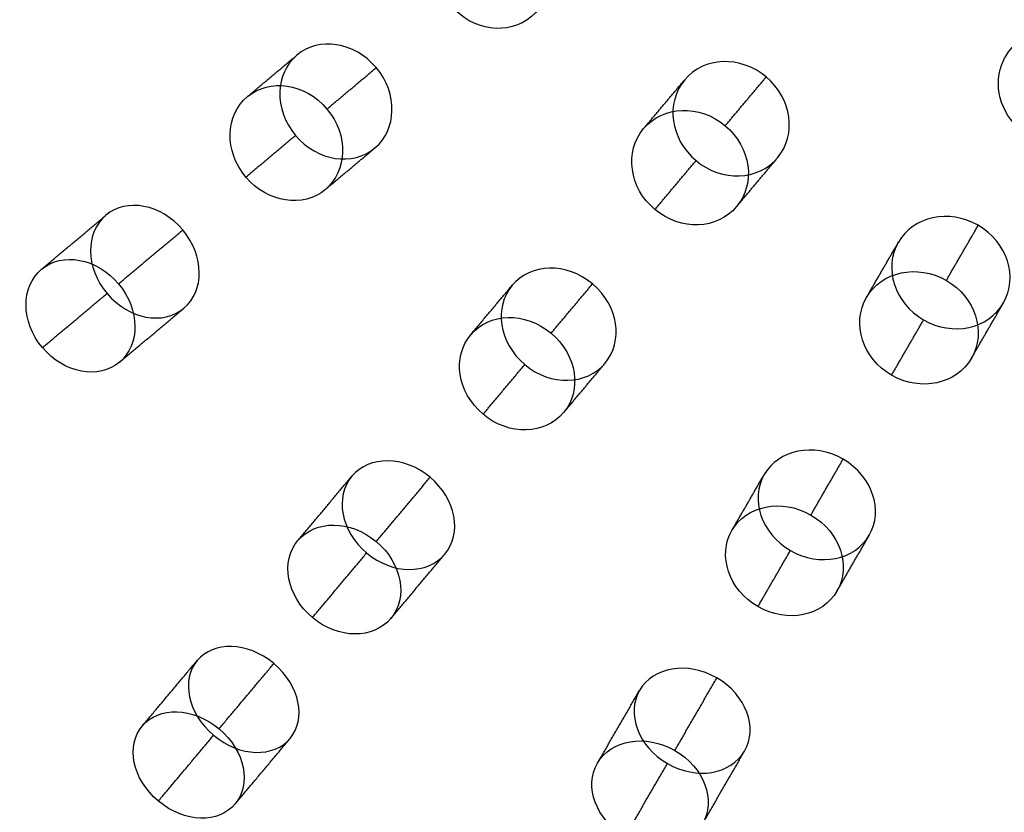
# Model space of a CAD drawing. Header units: millimetres. Extents: x -60 to 60, y -60 to 60.
# Tile 13 of 61: x -28 to -11, y -31 to -18. Entities that reach past the tile are written whole.
import ezdxf

# ---------------------------------------------------------------- set-up
doc = ezdxf.new("R2010")
doc.units = ezdxf.units.MM
doc.header["$MEASUREMENT"] = 0
doc.layers.add('Metal', color=7, linetype='Continuous', true_color=0xb2b2b2)
doc.layers.add('Opal glass', color=7, linetype='Continuous', true_color=0x7b7b7b)

msp = doc.modelspace()

# ---------------------------------------------------------------- linework, layer by layer
at = {"layer": 'Metal'}
for centre, radius in [((0.397, -0.384, 97.154), 56.961), ((0.397, -0.384, 93.154), 53.961), ((0.397, -0.384, 100.154), 53.961)]:
    msp.add_circle(centre, radius, dxfattribs=at)
for centre, radius, start, end in [((0.397, -0.384, 107.154), 56.961, 105.0362, 275.9739), ((0.397, -0.384, 107.154), 56.961, 105.0362, 275.9739), ((0.397, -0.384, 102.154), 56.961, 105.5646, 265.3355), ((0.397, -0.384, 107.154), 55.461, 105.159, 275.8511), ((0.397, -0.384, 107.154), 53.961, 105.2887, 275.7214), ((0.397, -0.384, 107.154), 53.961, 105.2887, 275.7214), ((0.39, -0.346, 97.154), 60, 180, 0), ((0.39, -0.346, 107.154), 60, 180, 0), ((0.39, -0.346, 97.154), 60, 180, 0), ((0.39, -0.346, 97.154), 58.5, 180, 360), ((0.39, -0.346, 97.154), 57, 180, 0), ((0.39, -0.346, 107.154), 57, 180, 0), ((0.39, -0.346, 97.154), 57, 180, 0)]:
    msp.add_arc(centre, radius, start, end, dxfattribs=at)
for points, knots in [([(-20.545, -17.913, 160.569), (-20.188, -18.338, 160.569), (-19.591, -18.417, 160.768), (-19.211, -18.099, 161.011), (-18.831, -17.78, 161.255), (-18.806, -17.178, 161.454), (-19.163, -16.753, 161.454), (-19.519, -16.328, 161.454), (-20.117, -16.248, 161.255), (-20.497, -16.567, 161.011), (-20.876, -16.885, 160.768), (-20.902, -17.487, 160.569), (-20.545, -17.913, 160.569)], [0, 0, 0, 0, 1.742109, 1.742109, 1.742109, 3.484207, 3.484207, 3.484207, 5.226304, 5.226304, 5.226304, 6.968414, 6.968414, 6.968414, 6.968414]), ([(-20.545, -17.913, 160.569), (-20.188, -18.338, 160.569), (-19.591, -18.417, 160.768), (-19.211, -18.099, 161.011), (-18.831, -17.78, 161.255), (-18.806, -17.178, 161.454), (-19.163, -16.753, 161.454), (-19.519, -16.328, 161.454), (-20.117, -16.248, 161.255), (-20.497, -16.567, 161.011), (-20.876, -16.885, 160.768), (-20.902, -17.487, 160.569), (-20.545, -17.913, 160.569)], [0, 0, 0, 0, 1.742109, 1.742109, 1.742109, 3.484207, 3.484207, 3.484207, 5.226304, 5.226304, 5.226304, 6.968414, 6.968414, 6.968414, 6.968414]), ([(-10.997, -20.068, 162.664), (-10.598, -20.299, 162.664), (-10.104, -20.246, 162.778), (-9.801, -19.94, 162.941), (-9.748, -19.887, 162.969), (-9.702, -19.827, 162.999), (-9.665, -19.762, 163.028), (-9.408, -19.316, 163.229), (-9.587, -18.731, 163.392), (-10.065, -18.455, 163.392), (-10.543, -18.179, 163.392), (-11.14, -18.316, 163.229), (-11.397, -18.762, 163.028), (-11.434, -18.827, 162.999), (-11.463, -18.896, 162.969), (-11.483, -18.969, 162.941), (-11.596, -19.384, 162.778), (-11.395, -19.838, 162.664), (-10.997, -20.068, 162.664)], [0, 0, 0, 0, 1.42998, 1.42998, 1.42998, 1.671751, 1.671751, 1.671751, 3.409602, 3.409602, 3.409602, 5.147453, 5.147453, 5.147453, 5.389224, 5.389224, 5.389224, 6.819204, 6.819204, 6.819204, 6.819204]), ([(-10.997, -20.068, 162.664), (-10.598, -20.299, 162.664), (-10.104, -20.246, 162.778), (-9.801, -19.94, 162.941), (-9.748, -19.887, 162.969), (-9.702, -19.827, 162.999), (-9.665, -19.762, 163.028), (-9.408, -19.316, 163.229), (-9.587, -18.731, 163.392), (-10.065, -18.455, 163.392), (-10.543, -18.179, 163.392), (-11.14, -18.316, 163.229), (-11.397, -18.762, 163.028), (-11.434, -18.827, 162.999), (-11.463, -18.896, 162.969), (-11.483, -18.969, 162.941), (-11.596, -19.384, 162.778), (-11.395, -19.838, 162.664), (-10.997, -20.068, 162.664)], [0, 0, 0, 0, 1.42998, 1.42998, 1.42998, 1.671751, 1.671751, 1.671751, 3.409602, 3.409602, 3.409602, 5.147453, 5.147453, 5.147453, 5.389224, 5.389224, 5.389224, 6.819204, 6.819204, 6.819204, 6.819204]), ([(-23.102, -20.058, 155.201), (-23.463, -19.627, 155.201), (-23.44, -19.036, 155.446), (-23.079, -18.734, 155.735), (-22.718, -18.431, 156.023), (-22.132, -18.51, 156.267), (-21.771, -18.941, 156.267), (-21.409, -19.372, 156.267), (-21.433, -19.963, 156.023), (-21.793, -20.266, 155.735), (-22.154, -20.568, 155.446), (-22.74, -20.489, 155.201), (-23.102, -20.058, 155.201)], [0, 0, 0, 0, 1.754643, 1.754643, 1.754643, 3.509188, 3.509188, 3.509188, 5.263734, 5.263734, 5.263734, 7.018377, 7.018377, 7.018377, 7.018377]), ([(-23.102, -20.058, 155.201), (-23.463, -19.627, 155.201), (-23.44, -19.036, 155.446), (-23.079, -18.734, 155.735), (-22.718, -18.431, 156.023), (-22.132, -18.51, 156.267), (-21.771, -18.941, 156.267), (-21.409, -19.372, 156.267), (-21.433, -19.963, 156.023), (-21.793, -20.266, 155.735), (-22.154, -20.568, 155.446), (-22.74, -20.489, 155.201), (-23.102, -20.058, 155.201)], [0, 0, 0, 0, 1.754643, 1.754643, 1.754643, 3.509188, 3.509188, 3.509188, 5.263734, 5.263734, 5.263734, 7.018377, 7.018377, 7.018377, 7.018377]), ([(-16.499, -20.474, 157.737), (-16.924, -20.117, 157.737), (-17.004, -19.52, 157.939), (-16.686, -19.141, 158.185), (-16.368, -18.762, 158.43), (-15.767, -18.737, 158.632), (-15.341, -19.094, 158.632), (-14.916, -19.451, 158.632), (-14.836, -20.048, 158.43), (-15.154, -20.427, 158.185), (-15.472, -20.806, 157.939), (-16.074, -20.831, 157.737), (-16.499, -20.474, 157.737)], [0, 0, 0, 0, 1.742589, 1.742589, 1.742589, 3.485163, 3.485163, 3.485163, 5.227738, 5.227738, 5.227738, 6.970327, 6.970327, 6.970327, 6.970327]), ([(-16.499, -20.474, 157.737), (-16.924, -20.117, 157.737), (-17.004, -19.52, 157.939), (-16.686, -19.141, 158.185), (-16.368, -18.762, 158.43), (-15.767, -18.737, 158.632), (-15.341, -19.094, 158.632), (-14.916, -19.451, 158.632), (-14.836, -20.048, 158.43), (-15.154, -20.427, 158.185), (-15.472, -20.806, 157.939), (-16.074, -20.831, 157.737), (-16.499, -20.474, 157.737)], [0, 0, 0, 0, 1.742589, 1.742589, 1.742589, 3.485163, 3.485163, 3.485163, 5.227738, 5.227738, 5.227738, 6.970327, 6.970327, 6.970327, 6.970327]), ([(-23.921, -20.745, 158.074), (-23.56, -21.175, 158.074), (-22.972, -21.255, 158.313), (-22.61, -20.951, 158.598), (-22.247, -20.646, 158.882), (-22.223, -20.054, 159.121), (-22.584, -19.624, 159.121), (-22.945, -19.194, 159.121), (-23.532, -19.114, 158.882), (-23.895, -19.419, 158.598), (-24.258, -19.723, 158.313), (-24.282, -20.315, 158.074), (-23.921, -20.745, 158.074)], [0, 0, 0, 0, 1.752923, 1.752923, 1.752923, 3.505767, 3.505767, 3.505767, 5.258611, 5.258611, 5.258611, 7.011534, 7.011534, 7.011534, 7.011534]), ([(-23.921, -20.745, 158.074), (-23.56, -21.175, 158.074), (-22.972, -21.255, 158.313), (-22.61, -20.951, 158.598), (-22.247, -20.646, 158.882), (-22.223, -20.054, 159.121), (-22.584, -19.624, 159.121), (-22.945, -19.194, 159.121), (-23.532, -19.114, 158.882), (-23.895, -19.419, 158.598), (-24.258, -19.723, 158.313), (-24.282, -20.315, 158.074), (-23.921, -20.745, 158.074)], [0, 0, 0, 0, 1.752923, 1.752923, 1.752923, 3.505767, 3.505767, 3.505767, 5.258611, 5.258611, 5.258611, 7.011534, 7.011534, 7.011534, 7.011534]), ([(-17.176, -21.281, 160.569), (-16.751, -21.638, 160.569), (-16.149, -21.613, 160.768), (-15.83, -21.233, 161.011), (-15.512, -20.853, 161.255), (-15.591, -20.256, 161.454), (-16.017, -19.899, 161.454), (-16.442, -19.542, 161.454), (-17.044, -19.567, 161.255), (-17.363, -19.947, 161.011), (-17.681, -20.327, 160.768), (-17.602, -20.924, 160.569), (-17.176, -21.281, 160.569)], [0, 0, 0, 0, 1.742109, 1.742109, 1.742109, 3.484207, 3.484207, 3.484207, 5.226304, 5.226304, 5.226304, 6.968414, 6.968414, 6.968414, 6.968414]), ([(-17.176, -21.281, 160.569), (-16.751, -21.638, 160.569), (-16.149, -21.613, 160.768), (-15.83, -21.233, 161.011), (-15.512, -20.853, 161.255), (-15.591, -20.256, 161.454), (-16.017, -19.899, 161.454), (-16.442, -19.542, 161.454), (-17.044, -19.567, 161.255), (-17.363, -19.947, 161.011), (-17.681, -20.327, 160.768), (-17.602, -20.924, 160.569), (-17.176, -21.281, 160.569)], [0, 0, 0, 0, 1.742109, 1.742109, 1.742109, 3.484207, 3.484207, 3.484207, 5.226304, 5.226304, 5.226304, 6.968414, 6.968414, 6.968414, 6.968414]), ([(-26.209, -22.665, 152.357), (-26.569, -22.237, 152.357), (-26.568, -21.661, 152.632), (-26.228, -21.376, 152.96), (-25.888, -21.09, 153.289), (-25.321, -21.189, 153.563), (-24.961, -21.618, 153.563), (-24.601, -22.047, 153.563), (-24.602, -22.623, 153.289), (-24.942, -22.908, 152.96), (-25.282, -23.193, 152.632), (-25.849, -23.094, 152.357), (-26.209, -22.665, 152.357)], [0, 0, 0, 0, 1.749631, 1.749631, 1.749631, 3.499204, 3.499204, 3.499204, 5.248777, 5.248777, 5.248777, 6.998407, 6.998407, 6.998407, 6.998407]), ([(-26.209, -22.665, 152.357), (-26.569, -22.237, 152.357), (-26.568, -21.661, 152.632), (-26.228, -21.376, 152.96), (-25.888, -21.09, 153.289), (-25.321, -21.189, 153.563), (-24.961, -21.618, 153.563), (-24.601, -22.047, 153.563), (-24.602, -22.623, 153.289), (-24.942, -22.908, 152.96), (-25.282, -23.193, 152.632), (-25.849, -23.094, 152.357), (-26.209, -22.665, 152.357)], [0, 0, 0, 0, 1.749631, 1.749631, 1.749631, 3.499204, 3.499204, 3.499204, 5.248777, 5.248777, 5.248777, 6.998407, 6.998407, 6.998407, 6.998407]), ([(-12.747, -23.101, 157.737), (-13.228, -22.823, 157.737), (-13.41, -22.249, 157.939), (-13.163, -21.821, 158.185), (-12.916, -21.393, 158.43), (-12.328, -21.263, 158.632), (-11.847, -21.541, 158.632), (-11.366, -21.819, 158.632), (-11.184, -22.393, 158.43), (-11.431, -22.821, 158.185), (-11.678, -23.249, 157.939), (-12.266, -23.378, 157.737), (-12.747, -23.101, 157.737)], [0, 0, 0, 0, 1.742589, 1.742589, 1.742589, 3.485164, 3.485164, 3.485164, 5.227738, 5.227738, 5.227738, 6.970327, 6.970327, 6.970327, 6.970327]), ([(-12.747, -23.101, 157.737), (-13.228, -22.823, 157.737), (-13.41, -22.249, 157.939), (-13.163, -21.821, 158.185), (-12.916, -21.393, 158.43), (-12.328, -21.263, 158.632), (-11.847, -21.541, 158.632), (-11.366, -21.819, 158.632), (-11.184, -22.393, 158.43), (-11.431, -22.821, 158.185), (-11.678, -23.249, 157.939), (-12.266, -23.378, 157.737), (-12.747, -23.101, 157.737)], [0, 0, 0, 0, 1.742589, 1.742589, 1.742589, 3.485164, 3.485164, 3.485164, 5.227738, 5.227738, 5.227738, 6.970327, 6.970327, 6.970327, 6.970327]), ([(-27.274, -23.559, 155.069), (-26.915, -23.987, 155.069), (-26.346, -24.086, 155.34), (-26.004, -23.799, 155.664), (-25.662, -23.512, 155.989), (-25.661, -22.935, 156.26), (-26.02, -22.507, 156.26), (-26.379, -22.079, 156.26), (-26.948, -21.98, 155.989), (-27.29, -22.267, 155.664), (-27.632, -22.554, 155.34), (-27.633, -23.131, 155.069), (-27.274, -23.559, 155.069)], [0, 0, 0, 0, 1.748434, 1.748434, 1.748434, 3.496822, 3.496822, 3.496822, 5.245211, 5.245211, 5.245211, 6.993645, 6.993645, 6.993645, 6.993645]), ([(-27.274, -23.559, 155.069), (-26.915, -23.987, 155.069), (-26.346, -24.086, 155.34), (-26.004, -23.799, 155.664), (-25.662, -23.512, 155.989), (-25.661, -22.935, 156.26), (-26.02, -22.507, 156.26), (-26.379, -22.079, 156.26), (-26.948, -21.98, 155.989), (-27.29, -22.267, 155.664), (-27.632, -22.554, 155.34), (-27.633, -23.131, 155.069), (-27.274, -23.559, 155.069)], [0, 0, 0, 0, 1.748434, 1.748434, 1.748434, 3.496822, 3.496822, 3.496822, 5.245211, 5.245211, 5.245211, 6.993645, 6.993645, 6.993645, 6.993645]), ([(-19.322, -23.838, 155.201), (-19.753, -23.476, 155.201), (-19.832, -22.89, 155.446), (-19.529, -22.53, 155.735), (-19.227, -22.169, 156.023), (-18.636, -22.145, 156.267), (-18.205, -22.507, 156.267), (-17.774, -22.869, 156.267), (-17.695, -23.455, 156.023), (-17.997, -23.815, 155.735), (-18.3, -24.176, 155.446), (-18.891, -24.2, 155.201), (-19.322, -23.838, 155.201)], [0, 0, 0, 0, 1.754643, 1.754643, 1.754643, 3.509189, 3.509189, 3.509189, 5.263734, 5.263734, 5.263734, 7.018377, 7.018377, 7.018377, 7.018377]), ([(-19.322, -23.838, 155.201), (-19.753, -23.476, 155.201), (-19.832, -22.89, 155.446), (-19.529, -22.53, 155.735), (-19.227, -22.169, 156.023), (-18.636, -22.145, 156.267), (-18.205, -22.507, 156.267), (-17.774, -22.869, 156.267), (-17.695, -23.455, 156.023), (-17.997, -23.815, 155.735), (-18.3, -24.176, 155.446), (-18.891, -24.2, 155.201), (-19.322, -23.838, 155.201)], [0, 0, 0, 0, 1.754643, 1.754643, 1.754643, 3.509189, 3.509189, 3.509189, 5.263734, 5.263734, 5.263734, 7.018377, 7.018377, 7.018377, 7.018377]), ([(-13.274, -24.013, 160.569), (-12.794, -24.291, 160.569), (-12.205, -24.161, 160.768), (-11.957, -23.732, 161.011), (-11.709, -23.303, 161.255), (-11.891, -22.728, 161.454), (-12.372, -22.451, 161.454), (-12.853, -22.173, 161.454), (-13.441, -22.303, 161.255), (-13.689, -22.732, 161.011), (-13.937, -23.161, 160.768), (-13.755, -23.736, 160.569), (-13.274, -24.013, 160.569)], [0, 0, 0, 0, 1.742109, 1.742109, 1.742109, 3.484207, 3.484207, 3.484207, 5.226304, 5.226304, 5.226304, 6.968414, 6.968414, 6.968414, 6.968414]), ([(-13.274, -24.013, 160.569), (-12.794, -24.291, 160.569), (-12.205, -24.161, 160.768), (-11.957, -23.732, 161.011), (-11.709, -23.303, 161.255), (-11.891, -22.728, 161.454), (-12.372, -22.451, 161.454), (-12.853, -22.173, 161.454), (-13.441, -22.303, 161.255), (-13.689, -22.732, 161.011), (-13.937, -23.161, 160.768), (-13.755, -23.736, 160.569), (-13.274, -24.013, 160.569)], [0, 0, 0, 0, 1.742109, 1.742109, 1.742109, 3.484207, 3.484207, 3.484207, 5.226304, 5.226304, 5.226304, 6.968414, 6.968414, 6.968414, 6.968414]), ([(-20.009, -24.657, 158.074), (-19.579, -25.018, 158.074), (-18.987, -24.994, 158.313), (-18.682, -24.631, 158.598), (-18.378, -24.269, 158.882), (-18.457, -23.681, 159.121), (-18.888, -23.32, 159.121), (-19.318, -22.959, 159.121), (-19.91, -22.983, 158.882), (-20.214, -23.346, 158.598), (-20.519, -23.709, 158.313), (-20.439, -24.296, 158.074), (-20.009, -24.657, 158.074)], [0, 0, 0, 0, 1.752923, 1.752923, 1.752923, 3.505767, 3.505767, 3.505767, 5.258611, 5.258611, 5.258611, 7.011534, 7.011534, 7.011534, 7.011534]), ([(-20.009, -24.657, 158.074), (-19.579, -25.018, 158.074), (-18.987, -24.994, 158.313), (-18.682, -24.631, 158.598), (-18.378, -24.269, 158.882), (-18.457, -23.681, 159.121), (-18.888, -23.32, 159.121), (-19.318, -22.959, 159.121), (-19.91, -22.983, 158.882), (-20.214, -23.346, 158.598), (-20.519, -23.709, 158.313), (-20.439, -24.296, 158.074), (-20.009, -24.657, 158.074)], [0, 0, 0, 0, 1.752923, 1.752923, 1.752923, 3.505767, 3.505767, 3.505767, 5.258611, 5.258611, 5.258611, 7.011534, 7.011534, 7.011534, 7.011534]), ([(-14.943, -26.904, 155.201), (-15.43, -26.622, 155.201), (-15.61, -26.059, 155.446), (-15.375, -25.652, 155.735), (-15.139, -25.244, 156.023), (-14.562, -25.118, 156.267), (-14.074, -25.399, 156.267), (-13.587, -25.681, 156.267), (-13.407, -26.244, 156.023), (-13.643, -26.652, 155.735), (-13.878, -27.059, 155.446), (-14.456, -27.185, 155.201), (-14.943, -26.904, 155.201)], [0, 0, 0, 0, 1.754643, 1.754643, 1.754643, 3.509189, 3.509189, 3.509189, 5.263734, 5.263734, 5.263734, 7.018377, 7.018377, 7.018377, 7.018377]), ([(-14.943, -26.904, 155.201), (-15.43, -26.622, 155.201), (-15.61, -26.059, 155.446), (-15.375, -25.652, 155.735), (-15.139, -25.244, 156.023), (-14.562, -25.118, 156.267), (-14.074, -25.399, 156.267), (-13.587, -25.681, 156.267), (-13.407, -26.244, 156.023), (-13.643, -26.652, 155.735), (-13.878, -27.059, 155.446), (-14.456, -27.185, 155.201), (-14.943, -26.904, 155.201)], [0, 0, 0, 0, 1.754643, 1.754643, 1.754643, 3.509189, 3.509189, 3.509189, 5.263734, 5.263734, 5.263734, 7.018377, 7.018377, 7.018377, 7.018377]), ([(-21.929, -26.945, 152.357), (-22.358, -26.585, 152.357), (-22.457, -26.018, 152.632), (-22.172, -25.678, 152.96), (-21.886, -25.338, 153.289), (-21.311, -25.337, 153.563), (-20.882, -25.697, 153.563), (-20.453, -26.057, 153.563), (-20.354, -26.624, 153.289), (-20.64, -26.964, 152.96), (-20.925, -27.304, 152.632), (-21.5, -27.305, 152.357), (-21.929, -26.945, 152.357)], [0, 0, 0, 0, 1.749631, 1.749631, 1.749631, 3.499204, 3.499204, 3.499204, 5.248777, 5.248777, 5.248777, 6.998407, 6.998407, 6.998407, 6.998407]), ([(-21.929, -26.945, 152.357), (-22.358, -26.585, 152.357), (-22.457, -26.018, 152.632), (-22.172, -25.678, 152.96), (-21.886, -25.338, 153.289), (-21.311, -25.337, 153.563), (-20.882, -25.697, 153.563), (-20.453, -26.057, 153.563), (-20.354, -26.624, 153.289), (-20.64, -26.964, 152.96), (-20.925, -27.304, 152.632), (-21.5, -27.305, 152.357), (-21.929, -26.945, 152.357)], [0, 0, 0, 0, 1.749631, 1.749631, 1.749631, 3.499204, 3.499204, 3.499204, 5.248777, 5.248777, 5.248777, 6.998407, 6.998407, 6.998407, 6.998407]), ([(-15.478, -27.83, 158.074), (-14.991, -28.111, 158.074), (-14.412, -27.984, 158.313), (-14.175, -27.574, 158.598), (-13.939, -27.164, 158.882), (-14.119, -26.6, 159.121), (-14.605, -26.319, 159.121), (-15.092, -26.038, 159.121), (-15.671, -26.164, 158.882), (-15.908, -26.574, 158.598), (-16.144, -26.984, 158.313), (-15.964, -27.549, 158.074), (-15.478, -27.83, 158.074)], [0, 0, 0, 0, 1.752923, 1.752923, 1.752923, 3.505767, 3.505767, 3.505767, 5.258611, 5.258611, 5.258611, 7.011534, 7.011534, 7.011534, 7.011534]), ([(-15.478, -27.83, 158.074), (-14.991, -28.111, 158.074), (-14.412, -27.984, 158.313), (-14.175, -27.574, 158.598), (-13.939, -27.164, 158.882), (-14.119, -26.6, 159.121), (-14.605, -26.319, 159.121), (-15.092, -26.038, 159.121), (-15.671, -26.164, 158.882), (-15.908, -26.574, 158.598), (-16.144, -26.984, 158.313), (-15.964, -27.549, 158.074), (-15.478, -27.83, 158.074)], [0, 0, 0, 0, 1.752923, 1.752923, 1.752923, 3.505767, 3.505767, 3.505767, 5.258611, 5.258611, 5.258611, 7.011534, 7.011534, 7.011534, 7.011534]), ([(-22.823, -28.01, 155.069), (-22.395, -28.37, 155.069), (-21.818, -28.368, 155.34), (-21.531, -28.026, 155.664), (-21.244, -27.684, 155.989), (-21.343, -27.116, 156.26), (-21.771, -26.756, 156.26), (-22.199, -26.397, 156.26), (-22.776, -26.399, 155.989), (-23.063, -26.741, 155.664), (-23.35, -27.083, 155.34), (-23.251, -27.651, 155.069), (-22.823, -28.01, 155.069)], [0, 0, 0, 0, 1.748435, 1.748435, 1.748435, 3.496823, 3.496823, 3.496823, 5.245211, 5.245211, 5.245211, 6.993645, 6.993645, 6.993645, 6.993645]), ([(-22.823, -28.01, 155.069), (-22.395, -28.37, 155.069), (-21.818, -28.368, 155.34), (-21.531, -28.026, 155.664), (-21.244, -27.684, 155.989), (-21.343, -27.116, 156.26), (-21.771, -26.756, 156.26), (-22.199, -26.397, 156.26), (-22.776, -26.399, 155.989), (-23.063, -26.741, 155.664), (-23.35, -27.083, 155.34), (-23.251, -27.651, 155.069), (-22.823, -28.01, 155.069)], [0, 0, 0, 0, 1.748435, 1.748435, 1.748435, 3.496823, 3.496823, 3.496823, 5.245211, 5.245211, 5.245211, 6.993645, 6.993645, 6.993645, 6.993645]), ([(-24.452, -29.951, 149.052), (-24.888, -29.585, 149.052), (-24.987, -29.033, 149.372), (-24.722, -28.717, 149.739), (-24.457, -28.401, 150.105), (-23.896, -28.402, 150.425), (-23.459, -28.769, 150.425), (-23.023, -29.135, 150.425), (-22.924, -29.687, 150.105), (-23.19, -30.003, 149.739), (-23.455, -30.319, 149.372), (-24.015, -30.318, 149.052), (-24.452, -29.951, 149.052)], [0, 0, 0, 0, 1.767237, 1.767237, 1.767237, 3.534244, 3.534244, 3.534244, 5.301251, 5.301251, 5.301251, 7.068488, 7.068488, 7.068488, 7.068488]), ([(-24.452, -29.951, 149.052), (-24.888, -29.585, 149.052), (-24.987, -29.033, 149.372), (-24.722, -28.717, 149.739), (-24.457, -28.401, 150.105), (-23.896, -28.402, 150.425), (-23.459, -28.769, 150.425), (-23.023, -29.135, 150.425), (-22.924, -29.687, 150.105), (-23.19, -30.003, 149.739), (-23.455, -30.319, 149.372), (-24.015, -30.318, 149.052), (-24.452, -29.951, 149.052)], [0, 0, 0, 0, 1.767237, 1.767237, 1.767237, 3.534244, 3.534244, 3.534244, 5.301251, 5.301251, 5.301251, 7.068488, 7.068488, 7.068488, 7.068488]), ([(-16.971, -30.417, 152.357), (-17.456, -30.137, 152.357), (-17.652, -29.596, 152.632), (-17.43, -29.211, 152.96), (-17.208, -28.827, 153.289), (-16.641, -28.726, 153.563), (-16.157, -29.006, 153.563), (-15.672, -29.286, 153.563), (-15.476, -29.827, 153.289), (-15.698, -30.211, 152.96), (-15.92, -30.596, 152.632), (-16.487, -30.697, 152.357), (-16.971, -30.417, 152.357)], [0, 0, 0, 0, 1.749631, 1.749631, 1.749631, 3.499204, 3.499204, 3.499204, 5.248777, 5.248777, 5.248777, 6.998407, 6.998407, 6.998407, 6.998407]), ([(-16.971, -30.417, 152.357), (-17.456, -30.137, 152.357), (-17.652, -29.596, 152.632), (-17.43, -29.211, 152.96), (-17.208, -28.827, 153.289), (-16.641, -28.726, 153.563), (-16.157, -29.006, 153.563), (-15.672, -29.286, 153.563), (-15.476, -29.827, 153.289), (-15.698, -30.211, 152.96), (-15.92, -30.596, 152.632), (-16.487, -30.697, 152.357), (-16.971, -30.417, 152.357)], [0, 0, 0, 0, 1.749631, 1.749631, 1.749631, 3.499204, 3.499204, 3.499204, 5.248777, 5.248777, 5.248777, 6.998407, 6.998407, 6.998407, 6.998407]), ([(-25.363, -31.037, 151.817), (-24.928, -31.403, 151.817), (-24.365, -31.404, 152.13), (-24.097, -31.084, 152.492), (-23.829, -30.765, 152.853), (-23.927, -30.211, 153.166), (-24.363, -29.845, 153.166), (-24.798, -29.48, 153.166), (-25.361, -29.479, 152.853), (-25.629, -29.799, 152.492), (-25.897, -30.118, 152.13), (-25.798, -30.672, 151.817), (-25.363, -31.037, 151.817)], [0, 0, 0, 0, 1.764148, 1.764148, 1.764148, 3.528113, 3.528113, 3.528113, 5.292077, 5.292077, 5.292077, 7.056226, 7.056226, 7.056226, 7.056226]), ([(-25.363, -31.037, 151.817), (-24.928, -31.403, 151.817), (-24.365, -31.404, 152.13), (-24.097, -31.084, 152.492), (-23.829, -30.765, 152.853), (-23.927, -30.211, 153.166), (-24.363, -29.845, 153.166), (-24.798, -29.48, 153.166), (-25.361, -29.479, 152.853), (-25.629, -29.799, 152.492), (-25.897, -30.118, 152.13), (-25.798, -30.672, 151.817), (-25.363, -31.037, 151.817)], [0, 0, 0, 0, 1.764148, 1.764148, 1.764148, 3.528113, 3.528113, 3.528113, 5.292077, 5.292077, 5.292077, 7.056226, 7.056226, 7.056226, 7.056226]), ([(-17.666, -31.621, 155.069), (-17.182, -31.9, 155.069), (-16.615, -31.799, 155.34), (-16.391, -31.412, 155.664), (-16.168, -31.025, 155.989), (-16.364, -30.483, 156.26), (-16.848, -30.203, 156.26), (-17.332, -29.924, 156.26), (-17.9, -30.025, 155.989), (-18.123, -30.412, 155.664), (-18.347, -30.799, 155.34), (-18.151, -31.341, 155.069), (-17.666, -31.621, 155.069)], [0, 0, 0, 0, 1.748435, 1.748435, 1.748435, 3.496823, 3.496823, 3.496823, 5.245211, 5.245211, 5.245211, 6.993645, 6.993645, 6.993645, 6.993645]), ([(-17.666, -31.621, 155.069), (-17.182, -31.9, 155.069), (-16.615, -31.799, 155.34), (-16.391, -31.412, 155.664), (-16.168, -31.025, 155.989), (-16.364, -30.483, 156.26), (-16.848, -30.203, 156.26), (-17.332, -29.924, 156.26), (-17.9, -30.025, 155.989), (-18.123, -30.412, 155.664), (-18.347, -30.799, 155.34), (-18.151, -31.341, 155.069), (-17.666, -31.621, 155.069)], [0, 0, 0, 0, 1.748435, 1.748435, 1.748435, 3.496823, 3.496823, 3.496823, 5.245211, 5.245211, 5.245211, 6.993645, 6.993645, 6.993645, 6.993645])]:
    msp.add_open_spline(points, degree=3, knots=knots, dxfattribs=at)
for points in [[(-23.895, -19.419, 158.598), (-23.487, -19.076, 157.166), (-23.079, -18.734, 155.735)], [(-22.584, -19.624, 159.121), (-22.177, -19.283, 157.694), (-21.771, -18.941, 156.267)], [(-17.363, -19.947, 161.011), (-17.024, -19.544, 159.598), (-16.686, -19.141, 158.185)], [(-16.017, -19.899, 161.454), (-15.679, -19.496, 160.043), (-15.341, -19.094, 158.632)], [(-23.921, -20.745, 158.074), (-23.511, -20.402, 156.638), (-23.102, -20.058, 155.201)], [(-22.61, -20.951, 158.598), (-22.202, -20.608, 157.166), (-21.793, -20.266, 155.735)], [(-15.83, -21.233, 161.011), (-15.492, -20.83, 159.598), (-15.154, -20.427, 158.185)], [(-17.176, -21.281, 160.569), (-16.838, -20.877, 159.153), (-16.499, -20.474, 157.737)], [(-27.29, -22.267, 155.664), (-26.759, -21.821, 154.312), (-26.228, -21.376, 152.96)], [(-12.372, -22.451, 161.454), (-12.109, -21.996, 160.043), (-11.847, -21.541, 158.632)], [(-26.02, -22.507, 156.26), (-25.491, -22.063, 154.911), (-24.961, -21.618, 153.563)], [(-13.689, -22.732, 161.011), (-13.426, -22.277, 159.598), (-13.163, -21.821, 158.185)], [(-20.214, -23.346, 158.598), (-19.872, -22.938, 157.166), (-19.529, -22.53, 155.735)], [(-18.888, -23.32, 159.121), (-18.546, -22.914, 157.694), (-18.205, -22.507, 156.267)], [(-27.274, -23.559, 155.069), (-26.742, -23.112, 153.713), (-26.209, -22.665, 152.357)], [(-11.957, -23.732, 161.011), (-11.694, -23.277, 159.598), (-11.431, -22.821, 158.185)], [(-26.004, -23.799, 155.664), (-25.473, -23.354, 154.312), (-24.942, -22.908, 152.96)], [(-13.274, -24.013, 160.569), (-13.011, -23.557, 159.153), (-12.747, -23.101, 157.737)], [(-20.009, -24.657, 158.074), (-19.665, -24.247, 156.638), (-19.322, -23.838, 155.201)], [(-18.682, -24.631, 158.598), (-18.34, -24.223, 157.166), (-17.997, -23.815, 155.735)], [(-14.605, -26.319, 159.121), (-14.34, -25.859, 157.694), (-14.074, -25.399, 156.267)], [(-23.063, -26.741, 155.664), (-22.617, -26.21, 154.312), (-22.172, -25.678, 152.96)], [(-21.771, -26.756, 156.26), (-21.326, -26.227, 154.911), (-20.882, -25.697, 153.563)], [(-15.908, -26.574, 158.598), (-15.641, -26.113, 157.166), (-15.375, -25.652, 155.735)], [(-14.175, -27.574, 158.598), (-13.909, -27.113, 157.166), (-13.643, -26.652, 155.735)], [(-22.823, -28.01, 155.069), (-22.376, -27.478, 153.713), (-21.929, -26.945, 152.357)], [(-15.478, -27.83, 158.074), (-15.21, -27.367, 156.638), (-14.943, -26.904, 155.201)], [(-21.531, -28.026, 155.664), (-21.085, -27.495, 154.312), (-20.64, -26.964, 152.96)], [(-25.629, -29.799, 152.492), (-25.175, -29.258, 151.115), (-24.722, -28.717, 149.739)], [(-24.363, -29.845, 153.166), (-23.911, -29.307, 151.795), (-23.459, -28.769, 150.425)], [(-16.848, -30.203, 156.26), (-16.502, -29.605, 154.911), (-16.157, -29.006, 153.563)], [(-18.123, -30.412, 155.664), (-17.777, -29.812, 154.312), (-17.43, -29.211, 152.96)], [(-25.363, -31.037, 151.817), (-24.907, -30.494, 150.434), (-24.452, -29.951, 149.052)], [(-24.097, -31.084, 152.492), (-23.643, -30.544, 151.115), (-23.19, -30.003, 149.739)], [(-16.391, -31.412, 155.664), (-16.045, -30.812, 154.312), (-15.698, -30.211, 152.96)], [(-17.666, -31.621, 155.069), (-17.319, -31.019, 153.713), (-16.971, -30.417, 152.357)]]:
    msp.add_open_spline(points, degree=2, dxfattribs=at)
at = {"layer": 'Opal glass'}
for centre, radius in [((0.397, -0.384, 97.154), 59.961), ((0.397, -0.384, 57.154), 59.961), ((0.397, -0.384, 97.154), 59.961), ((0.397, -0.384, 97.154), 58.461), ((0.397, -0.384, 93.154), 56.961), ((0.397, -0.384, 57.154), 56.961), ((0.397, -0.384, 97.154), 56.961), ((0.397, -0.384, 93.154), 56.961), ((0.397, -0.384, 93.154), 55.461), ((0.397, -0.384, 93.154), 53.961)]:
    msp.add_circle(centre, radius, dxfattribs=at)

doc.saveas('drawing.dxf')
